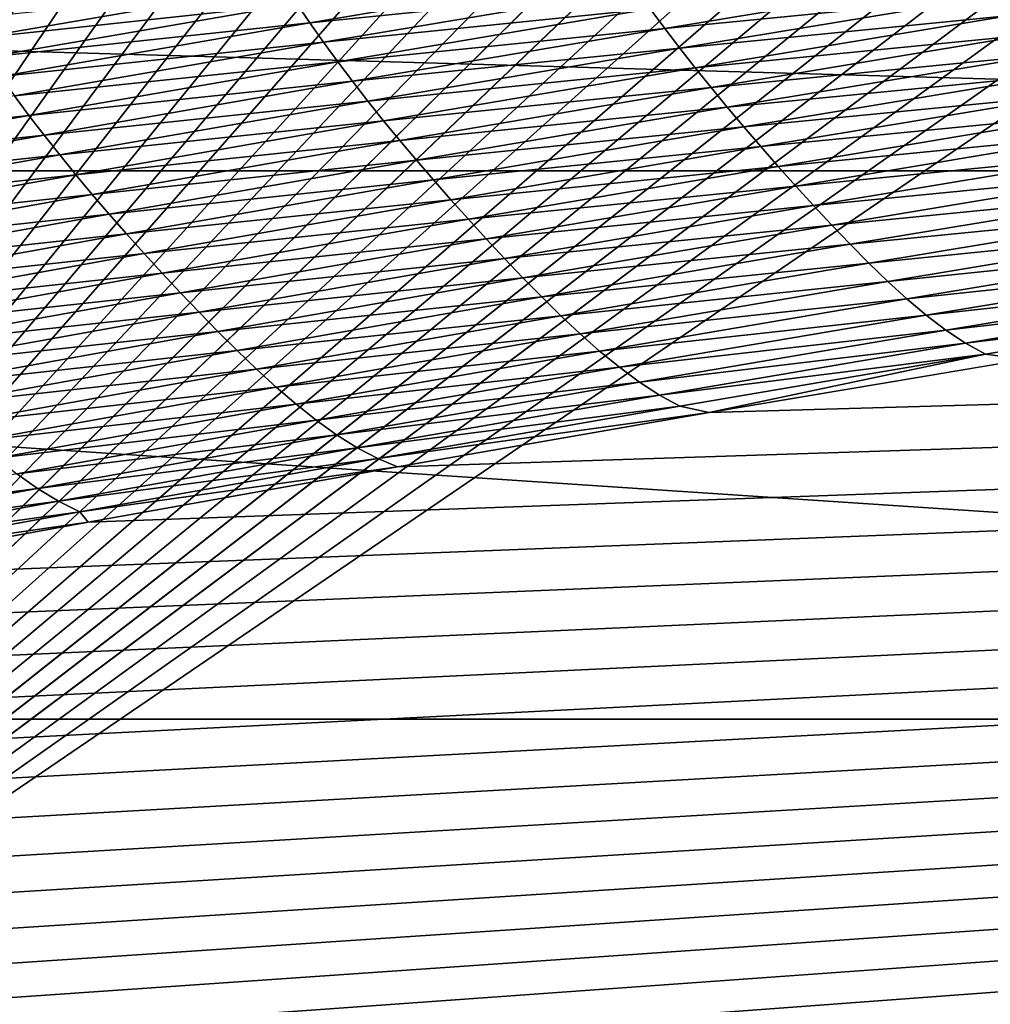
# Model space of a CAD drawing. Extents: x -54 to 446, y -6 to 1624.
# Tile 84 of 225: x -9.345 to -8.719, y 1556.316 to 1556.951. Entities that reach past the tile are written whole.
import ezdxf

# ---------------------------------------------------------------- set-up
doc = ezdxf.new("R2010")
doc.units = 0
doc.header["$LTSCALE"] = 46.933333
for name, color, linetype in [('1000', 7, 'CONTINUOUS'), ('1022', 7, 'CONTINUOUS'), ('1162', 7, 'CONTINUOUS'), ('1370', 7, 'CONTINUOUS'), ('1520', 7, 'CONTINUOUS'), ('1524', 7, 'CONTINUOUS'), ('1585', 7, 'CONTINUOUS'), ('1595', 7, 'CONTINUOUS')]:
    doc.layers.add(name, color=color, linetype=linetype)

msp = doc.modelspace()

# ---------------------------------------------------------------- linework, layer by layer
at = {"layer": '1000', "color": 7, "linetype": 'CONTINUOUS'}
for points in [[(-8.54071, 1554.23446, -13.52983), (-15.995, 1555.13135, -0.4), (-9.64452, 1556.5, -12.76649), (-8.54071, 1554.23446, -13.52983)], [(-6.70888, 1556.5, -14.52553), (-8.54071, 1554.23446, -13.52983), (-9.64452, 1556.5, -12.76649), (-6.70888, 1556.5, -14.52553)]]:
    msp.add_3dface(points, dxfattribs=at)
at = {"layer": '1022', "color": 7, "linetype": 'CONTINUOUS'}
for points in [[(-11.75957, 1557, -10.09765), (-6.64744, 1556.85363, -14.3925), (-12.02786, 1556.85347, -10.32803), (-11.75957, 1557, -10.09765)], [(-11.75957, 1557, -10.09765), (-9.34313, 1557, -12.36754), (-6.64744, 1556.85363, -14.3925), (-11.75957, 1557, -10.09765)], [(-9.34313, 1557, -12.36754), (-6.49923, 1557, -14.0716), (-6.64744, 1556.85363, -14.3925), (-9.34313, 1557, -12.36754)], [(-6.64744, 1556.85363, -14.3925), (-6.70888, 1556.5, -14.52553), (-12.02786, 1556.85347, -10.32803), (-6.64744, 1556.85363, -14.3925)], [(-6.70888, 1556.5, -14.52553), (-9.64452, 1556.5, -12.76649), (-12.02786, 1556.85347, -10.32803), (-6.70888, 1556.5, -14.52553)]]:
    msp.add_3dface(points, dxfattribs=at)
at = {"layer": '1162', "color": 7, "linetype": 'CONTINUOUS'}
for points in [[(-13.9, 1554.9401, 0), (0, 1552.5, 13.9), (-13.9, 1568.5), (-13.9, 1554.9401, 0)], [(-13.9, 1568.5), (0, 1552.5, 13.9), (-9.82849, 1568.32842, 9.82979), (-13.9, 1568.5)], [(0, 1552.5, 13.9), (0, 1568.25737, 13.9), (-9.82849, 1568.32842, 9.82979), (0, 1552.5, 13.9)]]:
    msp.add_3dface(points, dxfattribs=at)
at = {"layer": '1370', "color": 7, "linetype": 'CONTINUOUS'}
for points in [[(-9.9296, 1556.0576, 9.8693), (-0.23849, 1556.9509, 13.99797), (-11.90504, 1556.06089, 9.88576), (-9.9296, 1556.0576, 9.8693)], [(-11.90504, 1556.06089, 9.88576), (-0.23849, 1556.9509, 13.99797), (-11.7561, 1556.09913, 10.07638), (-11.90504, 1556.06089, 9.88576)], [(-11.7561, 1556.09913, 10.07638), (-0.23849, 1556.9509, 13.99797), (-11.60451, 1556.1372, 10.26476), (-11.7561, 1556.09913, 10.07638)], [(-11.60451, 1556.1372, 10.26476), (-0.23849, 1556.9509, 13.99797), (-11.45002, 1556.17515, 10.45113), (-11.60451, 1556.1372, 10.26476)], [(-11.45002, 1556.17515, 10.45113), (-0.23849, 1556.9509, 13.99797), (-11.29243, 1556.213, 10.63567), (-11.45002, 1556.17515, 10.45113)], [(-11.29243, 1556.213, 10.63567), (-0.23849, 1556.9509, 13.99797), (-11.13188, 1556.25074, 10.81835), (-11.29243, 1556.213, 10.63567)], [(-11.13188, 1556.25074, 10.81835), (-0.23849, 1556.9509, 13.99797), (-10.96829, 1556.28834, 10.99908), (-11.13188, 1556.25074, 10.81835)], [(-10.96829, 1556.28834, 10.99908), (-0.23849, 1556.9509, 13.99797), (-10.80153, 1556.32578, 11.17779), (-10.96829, 1556.28834, 10.99908)], [(-10.80153, 1556.32578, 11.17779), (-0.23849, 1556.9509, 13.99797), (-10.62457, 1556.36458, 11.36171), (-10.80153, 1556.32578, 11.17779)], [(-10.62457, 1556.36458, 11.36171), (-0.23849, 1556.9509, 13.99797), (-10.44416, 1556.4032, 11.54353), (-10.62457, 1556.36458, 11.36171)], [(-10.44416, 1556.4032, 11.54353), (-0.23849, 1556.9509, 13.99797), (-10.26067, 1556.44152, 11.72268), (-10.44416, 1556.4032, 11.54353)], [(-10.26067, 1556.44152, 11.72268), (-0.23849, 1556.9509, 13.99797), (-10.07426, 1556.47947, 11.89889), (-10.26067, 1556.44152, 11.72268)], [(-10.07426, 1556.47947, 11.89889), (-0.23849, 1556.9509, 13.99797), (-9.88468, 1556.5171, 12.07248), (-10.07426, 1556.47947, 11.89889)], [(-9.88468, 1556.5171, 12.07248), (-0.23849, 1556.9509, 13.99797), (-9.69238, 1556.55429, 12.243), (-9.88468, 1556.5171, 12.07248)], [(-9.69238, 1556.55429, 12.243), (-0.23849, 1556.9509, 13.99797), (-9.49782, 1556.59095, 12.40997), (-9.69238, 1556.55429, 12.243)], [(-9.49782, 1556.59095, 12.40997), (-0.23849, 1556.9509, 13.99797), (-9.30066, 1556.6271, 12.57367), (-9.49782, 1556.59095, 12.40997)], [(-9.30066, 1556.6271, 12.57367), (-0.23849, 1556.9509, 13.99797), (-9.10119, 1556.66271, 12.73392), (-9.30066, 1556.6271, 12.57367)], [(-9.10119, 1556.66271, 12.73392), (-0.23849, 1556.9509, 13.99797), (-8.90002, 1556.69765, 12.89028), (-9.10119, 1556.66271, 12.73392)], [(-8.90002, 1556.69765, 12.89028), (-0.23849, 1556.9509, 13.99797), (-8.69697, 1556.73193, 13.0428), (-8.90002, 1556.69765, 12.89028)]]:
    msp.add_3dface(points, dxfattribs=at)
at = {"layer": '1520', "color": 7, "linetype": 'CONTINUOUS'}
for points in [[(-9.15768, 1556.94898, 13.40195), (-8.95578, 1556.98295, 13.55434), (-9.16617, 1556.96125, 13.41939), (-9.15768, 1556.94898, 13.40195)], [(-9.15768, 1556.94898, 13.40195), (-8.94714, 1556.97057, 13.53553), (-8.95578, 1556.98295, 13.55434), (-9.15768, 1556.94898, 13.40195)], [(-8.92881, 1556.94543, 13.49455), (-8.72519, 1556.97901, 13.64313), (-8.93815, 1556.95805, 13.51556), (-8.92881, 1556.94543, 13.49455)], [(-8.92881, 1556.94543, 13.49455), (-8.7157, 1556.96636, 13.62103), (-8.72519, 1556.97901, 13.64313), (-8.92881, 1556.94543, 13.49455)], [(-9.37431, 1556.93899, 13.27948), (-9.17435, 1556.97334, 13.43551), (-9.38235, 1556.95117, 13.29398), (-9.37431, 1556.93899, 13.27948)], [(-9.37431, 1556.93899, 13.27948), (-9.16617, 1556.96125, 13.41939), (-9.17435, 1556.97334, 13.43551), (-9.37431, 1556.93899, 13.27948)], [(-9.14886, 1556.93653, 13.38327), (-8.94714, 1556.97057, 13.53553), (-9.15768, 1556.94898, 13.40195), (-9.14886, 1556.93653, 13.38327)], [(-9.14886, 1556.93653, 13.38327), (-8.93815, 1556.95805, 13.51556), (-8.94714, 1556.97057, 13.53553), (-9.14886, 1556.93653, 13.38327)], [(-8.91913, 1556.93275, 13.47258), (-8.7157, 1556.96636, 13.62103), (-8.92881, 1556.94543, 13.49455), (-8.91913, 1556.93275, 13.47258)], [(-8.91913, 1556.93275, 13.47258), (-8.7059, 1556.95367, 13.59809), (-8.7157, 1556.96636, 13.62103), (-8.91913, 1556.93275, 13.47258)], [(-9.36595, 1556.92681, 13.2635), (-9.16617, 1556.96125, 13.41939), (-9.37431, 1556.93899, 13.27948), (-9.36595, 1556.92681, 13.2635)], [(-9.36595, 1556.92681, 13.2635), (-9.15768, 1556.94898, 13.40195), (-9.16617, 1556.96125, 13.41939), (-9.36595, 1556.92681, 13.2635)], [(-9.13969, 1556.92396, 13.36345), (-8.93815, 1556.95805, 13.51556), (-9.14886, 1556.93653, 13.38327), (-9.13969, 1556.92396, 13.36345)], [(-9.13969, 1556.92396, 13.36345), (-8.92881, 1556.94543, 13.49455), (-8.93815, 1556.95805, 13.51556), (-9.13969, 1556.92396, 13.36345)], [(-8.90916, 1556.92004, 13.44978), (-8.7059, 1556.95367, 13.59809), (-8.91913, 1556.93275, 13.47258), (-8.90916, 1556.92004, 13.44978)], [(-8.90916, 1556.92004, 13.44978), (-8.69584, 1556.94096, 13.57441), (-8.7059, 1556.95367, 13.59809), (-8.90916, 1556.92004, 13.44978)], [(-9.35728, 1556.91446, 13.2462), (-9.15768, 1556.94898, 13.40195), (-9.36595, 1556.92681, 13.2635), (-9.35728, 1556.91446, 13.2462)], [(-9.35728, 1556.91446, 13.2462), (-9.14886, 1556.93653, 13.38327), (-9.15768, 1556.94898, 13.40195), (-9.35728, 1556.91446, 13.2462)], [(-9.13016, 1556.91129, 13.34259), (-8.92881, 1556.94543, 13.49455), (-9.13969, 1556.92396, 13.36345), (-9.13016, 1556.91129, 13.34259)], [(-9.13016, 1556.91129, 13.34259), (-8.91913, 1556.93275, 13.47258), (-8.92881, 1556.94543, 13.49455), (-9.13016, 1556.91129, 13.34259)], [(-8.89891, 1556.90732, 13.42625), (-8.69584, 1556.94096, 13.57441), (-8.90916, 1556.92004, 13.44978), (-8.89891, 1556.90732, 13.42625)], [(-8.89891, 1556.90732, 13.42625), (-8.68554, 1556.92825, 13.5501), (-8.69584, 1556.94096, 13.57441), (-8.89891, 1556.90732, 13.42625)], [(-9.34827, 1556.90195, 13.22768), (-9.14886, 1556.93653, 13.38327), (-9.35728, 1556.91446, 13.2462), (-9.34827, 1556.90195, 13.22768)], [(-9.34827, 1556.90195, 13.22768), (-9.13969, 1556.92396, 13.36345), (-9.14886, 1556.93653, 13.38327), (-9.34827, 1556.90195, 13.22768)], [(-9.12029, 1556.89858, 13.32079), (-8.91913, 1556.93275, 13.47258), (-9.13016, 1556.91129, 13.34259), (-9.12029, 1556.89858, 13.32079)], [(-9.12029, 1556.89858, 13.32079), (-8.90916, 1556.92004, 13.44978), (-8.91913, 1556.93275, 13.47258), (-9.12029, 1556.89858, 13.32079)], [(-8.88841, 1556.89459, 13.4021), (-8.68554, 1556.92825, 13.5501), (-8.89891, 1556.90732, 13.42625), (-8.88841, 1556.89459, 13.4021)], [(-8.88841, 1556.89459, 13.4021), (-8.675, 1556.91552, 13.52527), (-8.68554, 1556.92825, 13.5501), (-8.88841, 1556.89459, 13.4021)], [(-9.33891, 1556.88932, 13.20803), (-9.13969, 1556.92396, 13.36345), (-9.34827, 1556.90195, 13.22768), (-9.33891, 1556.88932, 13.20803)], [(-9.33891, 1556.88932, 13.20803), (-9.13016, 1556.91129, 13.34259), (-9.13969, 1556.92396, 13.36345), (-9.33891, 1556.88932, 13.20803)], [(-9.11012, 1556.88584, 13.29815), (-8.90916, 1556.92004, 13.44978), (-9.12029, 1556.89858, 13.32079), (-9.11012, 1556.88584, 13.29815)], [(-9.11012, 1556.88584, 13.29815), (-8.89891, 1556.90732, 13.42625), (-8.90916, 1556.92004, 13.44978), (-9.11012, 1556.88584, 13.29815)], [(-8.87767, 1556.88187, 13.37743), (-8.675, 1556.91552, 13.52527), (-8.88841, 1556.89459, 13.4021), (-8.87767, 1556.88187, 13.37743)], [(-8.87767, 1556.88187, 13.37743), (-8.66425, 1556.9028, 13.50004), (-8.675, 1556.91552, 13.52527), (-8.87767, 1556.88187, 13.37743)], [(-9.32918, 1556.87662, 13.18734), (-9.13016, 1556.91129, 13.34259), (-9.33891, 1556.88932, 13.20803), (-9.32918, 1556.87662, 13.18734)], [(-9.32918, 1556.87662, 13.18734), (-9.12029, 1556.89858, 13.32079), (-9.13016, 1556.91129, 13.34259), (-9.32918, 1556.87662, 13.18734)], [(-9.09968, 1556.8731, 13.27479), (-8.89891, 1556.90732, 13.42625), (-9.11012, 1556.88584, 13.29815), (-9.09968, 1556.8731, 13.27479)], [(-9.09968, 1556.8731, 13.27479), (-8.88841, 1556.89459, 13.4021), (-8.89891, 1556.90732, 13.42625), (-9.09968, 1556.8731, 13.27479)], [(-9.54532, 1556.86687, 13.06883), (-9.33891, 1556.88932, 13.20803), (-9.34827, 1556.90195, 13.22768), (-9.54532, 1556.86687, 13.06883)], [(-8.86672, 1556.86916, 13.35236), (-8.66425, 1556.9028, 13.50004), (-8.87767, 1556.88187, 13.37743), (-8.86672, 1556.86916, 13.35236)], [(-8.86672, 1556.86916, 13.35236), (-8.6533, 1556.89007, 13.4745), (-8.66425, 1556.9028, 13.50004), (-8.86672, 1556.86916, 13.35236)], [(-9.31912, 1556.86387, 13.16571), (-9.12029, 1556.89858, 13.32079), (-9.32918, 1556.87662, 13.18734), (-9.31912, 1556.86387, 13.16571)], [(-9.31912, 1556.86387, 13.16571), (-9.11012, 1556.88584, 13.29815), (-9.12029, 1556.89858, 13.32079), (-9.31912, 1556.86387, 13.16571)], [(-9.08897, 1556.86038, 13.25081), (-8.88841, 1556.89459, 13.4021), (-9.09968, 1556.8731, 13.27479), (-9.08897, 1556.86038, 13.25081)], [(-9.08897, 1556.86038, 13.25081), (-8.87767, 1556.88187, 13.37743), (-8.88841, 1556.89459, 13.4021), (-9.08897, 1556.86038, 13.25081)], [(-9.53575, 1556.85418, 13.04936), (-9.33891, 1556.88932, 13.20803), (-9.54532, 1556.86687, 13.06883), (-9.53575, 1556.85418, 13.04936)], [(-9.53575, 1556.85418, 13.04936), (-9.32918, 1556.87662, 13.18734), (-9.33891, 1556.88932, 13.20803), (-9.53575, 1556.85418, 13.04936)], [(-8.85556, 1556.85646, 13.32698), (-8.6533, 1556.89007, 13.4745), (-8.86672, 1556.86916, 13.35236), (-8.85556, 1556.85646, 13.32698)], [(-8.85556, 1556.85646, 13.32698), (-8.64217, 1556.87736, 13.44876), (-8.6533, 1556.89007, 13.4745), (-8.85556, 1556.85646, 13.32698)], [(-9.30874, 1556.8511, 13.14326), (-9.11012, 1556.88584, 13.29815), (-9.31912, 1556.86387, 13.16571), (-9.30874, 1556.8511, 13.14326)], [(-9.30874, 1556.8511, 13.14326), (-9.09968, 1556.8731, 13.27479), (-9.11012, 1556.88584, 13.29815), (-9.30874, 1556.8511, 13.14326)], [(-9.07802, 1556.84767, 13.22632), (-8.87767, 1556.88187, 13.37743), (-9.08897, 1556.86038, 13.25081), (-9.07802, 1556.84767, 13.22632)], [(-9.07802, 1556.84767, 13.22632), (-8.86672, 1556.86916, 13.35236), (-8.87767, 1556.88187, 13.37743), (-9.07802, 1556.84767, 13.22632)], [(-9.52582, 1556.84143, 13.02886), (-9.32918, 1556.87662, 13.18734), (-9.53575, 1556.85418, 13.04936), (-9.52582, 1556.84143, 13.02886)], [(-9.52582, 1556.84143, 13.02886), (-9.31912, 1556.86387, 13.16571), (-9.32918, 1556.87662, 13.18734), (-9.52582, 1556.84143, 13.02886)], [(-8.84421, 1556.84378, 13.30142), (-8.64217, 1556.87736, 13.44876), (-8.85556, 1556.85646, 13.32698), (-8.84421, 1556.84378, 13.30142)], [(-8.84421, 1556.84378, 13.30142), (-8.63087, 1556.86468, 13.42295), (-8.64217, 1556.87736, 13.44876), (-8.84421, 1556.84378, 13.30142)], [(-9.29809, 1556.83836, 13.12009), (-9.09968, 1556.8731, 13.27479), (-9.30874, 1556.8511, 13.14326), (-9.29809, 1556.83836, 13.12009)], [(-9.29809, 1556.83836, 13.12009), (-9.08897, 1556.86038, 13.25081), (-9.09968, 1556.8731, 13.27479), (-9.29809, 1556.83836, 13.12009)], [(-9.06685, 1556.83497, 13.20143), (-8.86672, 1556.86916, 13.35236), (-9.07802, 1556.84767, 13.22632), (-9.06685, 1556.83497, 13.20143)], [(-9.06685, 1556.83497, 13.20143), (-8.85556, 1556.85646, 13.32698), (-8.86672, 1556.86916, 13.35236), (-9.06685, 1556.83497, 13.20143)], [(-9.51555, 1556.82865, 13.00743), (-9.31912, 1556.86387, 13.16571), (-9.52582, 1556.84143, 13.02886), (-9.51555, 1556.82865, 13.00743)], [(-9.51555, 1556.82865, 13.00743), (-9.30874, 1556.8511, 13.14326), (-9.31912, 1556.86387, 13.16571), (-9.51555, 1556.82865, 13.00743)], [(-8.83269, 1556.83114, 13.27578), (-8.63087, 1556.86468, 13.42295), (-8.84421, 1556.84378, 13.30142), (-8.83269, 1556.83114, 13.27578)], [(-8.83269, 1556.83114, 13.27578), (-8.61939, 1556.85208, 13.39717), (-8.63087, 1556.86468, 13.42295), (-8.83269, 1556.83114, 13.27578)], [(-9.28717, 1556.82563, 13.09631), (-9.08897, 1556.86038, 13.25081), (-9.29809, 1556.83836, 13.12009), (-9.28717, 1556.82563, 13.09631)], [(-9.28717, 1556.82563, 13.09631), (-9.07802, 1556.84767, 13.22632), (-9.08897, 1556.86038, 13.25081), (-9.28717, 1556.82563, 13.09631)], [(-9.05547, 1556.8223, 13.17625), (-8.85556, 1556.85646, 13.32698), (-9.06685, 1556.83497, 13.20143), (-9.05547, 1556.8223, 13.17625)], [(-9.05547, 1556.8223, 13.17625), (-8.84421, 1556.84378, 13.30142), (-8.85556, 1556.85646, 13.32698), (-9.05547, 1556.8223, 13.17625)], [(-9.50496, 1556.81586, 12.98518), (-9.30874, 1556.8511, 13.14326), (-9.51555, 1556.82865, 13.00743), (-9.50496, 1556.81586, 12.98518)], [(-9.50496, 1556.81586, 12.98518), (-9.29809, 1556.83836, 13.12009), (-9.30874, 1556.8511, 13.14326), (-9.50496, 1556.81586, 12.98518)], [(-8.82099, 1556.81859, 13.25018), (-8.61939, 1556.85208, 13.39717), (-8.83269, 1556.83114, 13.27578), (-8.82099, 1556.81859, 13.25018)], [(-8.82099, 1556.81859, 13.25018), (-8.60775, 1556.83963, 13.37154), (-8.61939, 1556.85208, 13.39717), (-8.82099, 1556.81859, 13.25018)], [(-9.276, 1556.81293, 13.07202), (-9.07802, 1556.84767, 13.22632), (-9.28717, 1556.82563, 13.09631), (-9.276, 1556.81293, 13.07202)], [(-9.276, 1556.81293, 13.07202), (-9.06685, 1556.83497, 13.20143), (-9.07802, 1556.84767, 13.22632), (-9.276, 1556.81293, 13.07202)], [(-9.0439, 1556.80965, 13.15088), (-8.84421, 1556.84378, 13.30142), (-9.05547, 1556.8223, 13.17625), (-9.0439, 1556.80965, 13.15088)], [(-9.0439, 1556.80965, 13.15088), (-8.83269, 1556.83114, 13.27578), (-8.84421, 1556.84378, 13.30142), (-9.0439, 1556.80965, 13.15088)], [(-9.49409, 1556.8031, 12.96222), (-9.29809, 1556.83836, 13.12009), (-9.50496, 1556.81586, 12.98518), (-9.49409, 1556.8031, 12.96222)], [(-9.49409, 1556.8031, 12.96222), (-9.28717, 1556.82563, 13.09631), (-9.29809, 1556.83836, 13.12009), (-9.49409, 1556.8031, 12.96222)], [(-8.80911, 1556.8062, 13.22473), (-8.60775, 1556.83963, 13.37154), (-8.82099, 1556.81859, 13.25018), (-8.80911, 1556.8062, 13.22473)], [(-8.80911, 1556.8062, 13.22473), (-8.59593, 1556.82741, 13.34611), (-8.60775, 1556.83963, 13.37154), (-8.80911, 1556.8062, 13.22473)], [(-9.2646, 1556.80025, 13.04733), (-9.06685, 1556.83497, 13.20143), (-9.276, 1556.81293, 13.07202), (-9.2646, 1556.80025, 13.04733)], [(-9.2646, 1556.80025, 13.04733), (-9.05547, 1556.8223, 13.17625), (-9.06685, 1556.83497, 13.20143), (-9.2646, 1556.80025, 13.04733)], [(-9.03214, 1556.79706, 13.12543), (-8.83269, 1556.83114, 13.27578), (-9.0439, 1556.80965, 13.15088), (-9.03214, 1556.79706, 13.12543)], [(-9.03214, 1556.79706, 13.12543), (-8.82099, 1556.81859, 13.25018), (-8.83269, 1556.83114, 13.27578), (-9.03214, 1556.79706, 13.12543)], [(-9.48295, 1556.79037, 12.93864), (-9.28717, 1556.82563, 13.09631), (-9.49409, 1556.8031, 12.96222), (-9.48295, 1556.79037, 12.93864)], [(-9.48295, 1556.79037, 12.93864), (-9.276, 1556.81293, 13.07202), (-9.28717, 1556.82563, 13.09631), (-9.48295, 1556.79037, 12.93864)], [(-8.79706, 1556.79405, 13.19949), (-8.59593, 1556.82741, 13.34611), (-8.80911, 1556.8062, 13.22473), (-8.79706, 1556.79405, 13.19949)], [(-8.79706, 1556.79405, 13.19949), (-8.58397, 1556.81558, 13.32089), (-8.59593, 1556.82741, 13.34611), (-8.79706, 1556.79405, 13.19949)], [(-9.253, 1556.7876, 13.02235), (-9.05547, 1556.8223, 13.17625), (-9.2646, 1556.80025, 13.04733), (-9.253, 1556.7876, 13.02235)], [(-9.253, 1556.7876, 13.02235), (-9.0439, 1556.80965, 13.15088), (-9.05547, 1556.8223, 13.17625), (-9.253, 1556.7876, 13.02235)], [(-9.02021, 1556.78456, 13.10003), (-8.82099, 1556.81859, 13.25018), (-9.03214, 1556.79706, 13.12543), (-9.02021, 1556.78456, 13.10003)], [(-9.02021, 1556.78456, 13.10003), (-8.80911, 1556.8062, 13.22473), (-8.82099, 1556.81859, 13.25018), (-9.02021, 1556.78456, 13.10003)], [(-9.47156, 1556.77768, 12.91457), (-9.276, 1556.81293, 13.07202), (-9.48295, 1556.79037, 12.93864), (-9.47156, 1556.77768, 12.91457)], [(-9.47156, 1556.77768, 12.91457), (-9.2646, 1556.80025, 13.04733), (-9.276, 1556.81293, 13.07202), (-9.47156, 1556.77768, 12.91457)], [(-8.78486, 1556.78229, 13.17446), (-8.58397, 1556.81558, 13.32089), (-8.79706, 1556.79405, 13.19949), (-8.78486, 1556.78229, 13.17446)], [(-8.78486, 1556.78229, 13.17446), (-8.57186, 1556.80427, 13.2959), (-8.58397, 1556.81558, 13.32089), (-8.78486, 1556.78229, 13.17446)], [(-9.24119, 1556.77499, 12.99719), (-9.0439, 1556.80965, 13.15088), (-9.253, 1556.7876, 13.02235), (-9.24119, 1556.77499, 12.99719)], [(-9.24119, 1556.77499, 12.99719), (-9.03214, 1556.79706, 13.12543), (-9.0439, 1556.80965, 13.15088), (-9.24119, 1556.77499, 12.99719)], [(-9.00809, 1556.77223, 13.07478), (-8.80911, 1556.8062, 13.22473), (-9.02021, 1556.78456, 13.10003), (-9.00809, 1556.77223, 13.07478)], [(-9.00809, 1556.77223, 13.07478), (-8.79706, 1556.79405, 13.19949), (-8.80911, 1556.8062, 13.22473), (-9.00809, 1556.77223, 13.07478)], [(-9.45993, 1556.76502, 12.89011), (-9.2646, 1556.80025, 13.04733), (-9.47156, 1556.77768, 12.91457), (-9.45993, 1556.76502, 12.89011)], [(-9.45993, 1556.76502, 12.89011), (-9.253, 1556.7876, 13.02235), (-9.2646, 1556.80025, 13.04733), (-9.45993, 1556.76502, 12.89011)], [(-8.77251, 1556.77106, 13.14966), (-8.57186, 1556.80427, 13.2959), (-8.78486, 1556.78229, 13.17446), (-8.77251, 1556.77106, 13.14966)], [(-8.77251, 1556.77106, 13.14966), (-8.55962, 1556.79366, 13.27122), (-8.57186, 1556.80427, 13.2959), (-8.77251, 1556.77106, 13.14966)], [(-9.2292, 1556.76245, 12.97196), (-9.03214, 1556.79706, 13.12543), (-9.24119, 1556.77499, 12.99719), (-9.2292, 1556.76245, 12.97196)], [(-9.2292, 1556.76245, 12.97196), (-9.02021, 1556.78456, 13.10003), (-9.03214, 1556.79706, 13.12543), (-9.2292, 1556.76245, 12.97196)], [(-8.9958, 1556.76015, 13.04974), (-8.79706, 1556.79405, 13.19949), (-9.00809, 1556.77223, 13.07478), (-8.9958, 1556.76015, 13.04974)], [(-8.9958, 1556.76015, 13.04974), (-8.78486, 1556.78229, 13.17446), (-8.79706, 1556.79405, 13.19949), (-8.9958, 1556.76015, 13.04974)], [(-8.76002, 1556.76053, 13.12519), (-8.55962, 1556.79366, 13.27122), (-8.77251, 1556.77106, 13.14966), (-8.76002, 1556.76053, 13.12519)], [(-8.76002, 1556.76053, 13.12519), (-8.54725, 1556.78397, 13.24696), (-8.55962, 1556.79366, 13.27122), (-8.76002, 1556.76053, 13.12519)], [(-9.44809, 1556.7524, 12.86535), (-9.253, 1556.7876, 13.02235), (-9.45993, 1556.76502, 12.89011), (-9.44809, 1556.7524, 12.86535)], [(-9.44809, 1556.7524, 12.86535), (-9.24119, 1556.77499, 12.99719), (-9.253, 1556.7876, 13.02235), (-9.44809, 1556.7524, 12.86535)], [(-9.21702, 1556.75001, 12.94677), (-9.02021, 1556.78456, 13.10003), (-9.2292, 1556.76245, 12.97196), (-9.21702, 1556.75001, 12.94677)], [(-9.21702, 1556.75001, 12.94677), (-9.00809, 1556.77223, 13.07478), (-9.02021, 1556.78456, 13.10003), (-9.21702, 1556.75001, 12.94677)], [(-8.98335, 1556.74847, 13.02492), (-8.78486, 1556.78229, 13.17446), (-8.9958, 1556.76015, 13.04974), (-8.98335, 1556.74847, 13.02492)], [(-8.98335, 1556.74847, 13.02492), (-8.77251, 1556.77106, 13.14966), (-8.78486, 1556.78229, 13.17446), (-8.98335, 1556.74847, 13.02492)], [(-8.7474, 1556.75093, 13.10114), (-8.54725, 1556.78397, 13.24696), (-8.76002, 1556.76053, 13.12519), (-8.7474, 1556.75093, 13.10114)], [(-8.7474, 1556.75093, 13.10114), (-8.53475, 1556.7754, 13.22324), (-8.54725, 1556.78397, 13.24696), (-8.7474, 1556.75093, 13.10114)], [(-9.43605, 1556.73984, 12.84041), (-9.24119, 1556.77499, 12.99719), (-9.44809, 1556.7524, 12.86535), (-9.43605, 1556.73984, 12.84041)], [(-9.43605, 1556.73984, 12.84041), (-9.2292, 1556.76245, 12.97196), (-9.24119, 1556.77499, 12.99719), (-9.43605, 1556.73984, 12.84041)], [(-8.73465, 1556.74244, 13.07764), (-8.53475, 1556.7754, 13.22324), (-8.7474, 1556.75093, 13.10114), (-8.73465, 1556.74244, 13.07764)], [(-8.73465, 1556.74244, 13.07764), (-8.52212, 1556.76816, 13.20017), (-8.53475, 1556.7754, 13.22324), (-8.73465, 1556.74244, 13.07764)], [(-9.20466, 1556.73774, 12.92173), (-9.00809, 1556.77223, 13.07478), (-9.21702, 1556.75001, 12.94677), (-9.20466, 1556.73774, 12.92173)], [(-9.20466, 1556.73774, 12.92173), (-8.9958, 1556.76015, 13.04974), (-9.00809, 1556.77223, 13.07478), (-9.20466, 1556.73774, 12.92173)], [(-8.97076, 1556.73732, 13.00033), (-8.77251, 1556.77106, 13.14966), (-8.98335, 1556.74847, 13.02492), (-8.97076, 1556.73732, 13.00033)], [(-8.97076, 1556.73732, 13.00033), (-8.76002, 1556.76053, 13.12519), (-8.77251, 1556.77106, 13.14966), (-8.97076, 1556.73732, 13.00033)], [(-8.72176, 1556.73528, 13.0548), (-8.52212, 1556.76816, 13.20017), (-8.73465, 1556.74244, 13.07764), (-8.72176, 1556.73528, 13.0548)], [(-8.72176, 1556.73528, 13.0548), (-8.69697, 1556.73193, 13.0428), (-8.52212, 1556.76816, 13.20017), (-8.72176, 1556.73528, 13.0548)], [(-9.42381, 1556.72734, 12.81541), (-9.2292, 1556.76245, 12.97196), (-9.43605, 1556.73984, 12.84041), (-9.42381, 1556.72734, 12.81541)], [(-9.42381, 1556.72734, 12.81541), (-9.21702, 1556.75001, 12.94677), (-9.2292, 1556.76245, 12.97196), (-9.42381, 1556.72734, 12.81541)], [(-9.19212, 1556.72574, 12.89691), (-8.9958, 1556.76015, 13.04974), (-9.20466, 1556.73774, 12.92173), (-9.19212, 1556.72574, 12.89691)], [(-9.19212, 1556.72574, 12.89691), (-8.98335, 1556.74847, 13.02492), (-8.9958, 1556.76015, 13.04974), (-9.19212, 1556.72574, 12.89691)], [(-8.95802, 1556.72688, 12.97607), (-8.76002, 1556.76053, 13.12519), (-8.97076, 1556.73732, 13.00033), (-8.95802, 1556.72688, 12.97607)], [(-8.95802, 1556.72688, 12.97607), (-8.7474, 1556.75093, 13.10114), (-8.76002, 1556.76053, 13.12519), (-8.95802, 1556.72688, 12.97607)], [(-9.41139, 1556.71497, 12.79044), (-9.21702, 1556.75001, 12.94677), (-9.42381, 1556.72734, 12.81541), (-9.41139, 1556.71497, 12.79044)], [(-9.41139, 1556.71497, 12.79044), (-9.20466, 1556.73774, 12.92173), (-9.21702, 1556.75001, 12.94677), (-9.41139, 1556.71497, 12.79044)], [(-9.17942, 1556.71414, 12.8723), (-8.98335, 1556.74847, 13.02492), (-9.19212, 1556.72574, 12.89691), (-9.17942, 1556.71414, 12.8723)], [(-9.17942, 1556.71414, 12.8723), (-8.97076, 1556.73732, 13.00033), (-8.98335, 1556.74847, 13.02492), (-9.17942, 1556.71414, 12.8723)], [(-8.94514, 1556.71736, 12.95224), (-8.7474, 1556.75093, 13.10114), (-8.95802, 1556.72688, 12.97607), (-8.94514, 1556.71736, 12.95224)], [(-8.94514, 1556.71736, 12.95224), (-8.73465, 1556.74244, 13.07764), (-8.7474, 1556.75093, 13.10114), (-8.94514, 1556.71736, 12.95224)], [(-8.93213, 1556.70897, 12.92896), (-8.73465, 1556.74244, 13.07764), (-8.94514, 1556.71736, 12.95224), (-8.93213, 1556.70897, 12.92896)], [(-8.93213, 1556.70897, 12.92896), (-8.72176, 1556.73528, 13.0548), (-8.73465, 1556.74244, 13.07764), (-8.93213, 1556.70897, 12.92896)], [(-9.39878, 1556.70276, 12.76564), (-9.20466, 1556.73774, 12.92173), (-9.41139, 1556.71497, 12.79044), (-9.39878, 1556.70276, 12.76564)], [(-9.39878, 1556.70276, 12.76564), (-9.19212, 1556.72574, 12.89691), (-9.20466, 1556.73774, 12.92173), (-9.39878, 1556.70276, 12.76564)], [(-9.16658, 1556.70307, 12.84794), (-8.97076, 1556.73732, 13.00033), (-9.17942, 1556.71414, 12.8723), (-9.16658, 1556.70307, 12.84794)], [(-9.16658, 1556.70307, 12.84794), (-8.95802, 1556.72688, 12.97607), (-8.97076, 1556.73732, 13.00033), (-9.16658, 1556.70307, 12.84794)], [(-8.91899, 1556.70189, 12.90635), (-8.72176, 1556.73528, 13.0548), (-8.93213, 1556.70897, 12.92896), (-8.91899, 1556.70189, 12.90635)], [(-8.91899, 1556.70189, 12.90635), (-8.90002, 1556.69765, 12.89028), (-8.72176, 1556.73528, 13.0548), (-8.91899, 1556.70189, 12.90635)], [(-8.90002, 1556.69765, 12.89028), (-8.69697, 1556.73193, 13.0428), (-8.72176, 1556.73528, 13.0548), (-8.90002, 1556.69765, 12.89028)], [(-9.386, 1556.69084, 12.74104), (-9.19212, 1556.72574, 12.89691), (-9.39878, 1556.70276, 12.76564), (-9.386, 1556.69084, 12.74104)], [(-9.386, 1556.69084, 12.74104), (-9.17942, 1556.71414, 12.8723), (-9.19212, 1556.72574, 12.89691), (-9.386, 1556.69084, 12.74104)], [(-9.15359, 1556.69272, 12.8239), (-8.95802, 1556.72688, 12.97607), (-9.16658, 1556.70307, 12.84794), (-9.15359, 1556.69272, 12.8239)], [(-9.15359, 1556.69272, 12.8239), (-8.94514, 1556.71736, 12.95224), (-8.95802, 1556.72688, 12.97607), (-9.15359, 1556.69272, 12.8239)], [(-9.14046, 1556.6833, 12.8003), (-8.94514, 1556.71736, 12.95224), (-9.15359, 1556.69272, 12.8239), (-9.14046, 1556.6833, 12.8003)], [(-9.14046, 1556.6833, 12.8003), (-8.93213, 1556.70897, 12.92896), (-8.94514, 1556.71736, 12.95224), (-9.14046, 1556.6833, 12.8003)], [(-9.37305, 1556.67932, 12.71666), (-9.17942, 1556.71414, 12.8723), (-9.386, 1556.69084, 12.74104), (-9.37305, 1556.67932, 12.71666)], [(-9.37305, 1556.67932, 12.71666), (-9.16658, 1556.70307, 12.84794), (-9.17942, 1556.71414, 12.8723), (-9.37305, 1556.67932, 12.71666)], [(-9.35995, 1556.66834, 12.69253), (-9.16658, 1556.70307, 12.84794), (-9.37305, 1556.67932, 12.71666), (-9.35995, 1556.66834, 12.69253)], [(-9.35995, 1556.66834, 12.69253), (-9.15359, 1556.69272, 12.8239), (-9.16658, 1556.70307, 12.84794), (-9.35995, 1556.66834, 12.69253)], [(-9.12719, 1556.67499, 12.77725), (-8.93213, 1556.70897, 12.92896), (-9.14046, 1556.6833, 12.8003), (-9.12719, 1556.67499, 12.77725)], [(-9.12719, 1556.67499, 12.77725), (-8.91899, 1556.70189, 12.90635), (-8.93213, 1556.70897, 12.92896), (-9.12719, 1556.67499, 12.77725)], [(-9.11379, 1556.66801, 12.75487), (-8.91899, 1556.70189, 12.90635), (-9.12719, 1556.67499, 12.77725), (-9.11379, 1556.66801, 12.75487)], [(-9.11379, 1556.66801, 12.75487), (-8.90002, 1556.69765, 12.89028), (-8.91899, 1556.70189, 12.90635), (-9.11379, 1556.66801, 12.75487)], [(-9.10119, 1556.66271, 12.73392), (-8.90002, 1556.69765, 12.89028), (-9.11379, 1556.66801, 12.75487), (-9.10119, 1556.66271, 12.73392)], [(-9.34671, 1556.65809, 12.66872), (-9.15359, 1556.69272, 12.8239), (-9.35995, 1556.66834, 12.69253), (-9.34671, 1556.65809, 12.66872)], [(-9.34671, 1556.65809, 12.66872), (-9.14046, 1556.6833, 12.8003), (-9.15359, 1556.69272, 12.8239), (-9.34671, 1556.65809, 12.66872)], [(-9.33333, 1556.64876, 12.64536), (-9.14046, 1556.6833, 12.8003), (-9.34671, 1556.65809, 12.66872), (-9.33333, 1556.64876, 12.64536)], [(-9.33333, 1556.64876, 12.64536), (-9.12719, 1556.67499, 12.77725), (-9.14046, 1556.6833, 12.8003), (-9.33333, 1556.64876, 12.64536)], [(-9.31981, 1556.64054, 12.62255), (-9.12719, 1556.67499, 12.77725), (-9.33333, 1556.64876, 12.64536), (-9.31981, 1556.64054, 12.62255)], [(-9.31981, 1556.64054, 12.62255), (-9.11379, 1556.66801, 12.75487), (-9.12719, 1556.67499, 12.77725), (-9.31981, 1556.64054, 12.62255)], [(-9.30615, 1556.63365, 12.6004), (-9.11379, 1556.66801, 12.75487), (-9.31981, 1556.64054, 12.62255), (-9.30615, 1556.63365, 12.6004)], [(-9.30615, 1556.63365, 12.6004), (-9.10119, 1556.66271, 12.73392), (-9.11379, 1556.66801, 12.75487), (-9.30615, 1556.63365, 12.6004)], [(-9.30066, 1556.6271, 12.57367), (-9.10119, 1556.66271, 12.73392), (-9.30615, 1556.63365, 12.6004), (-9.30066, 1556.6271, 12.57367)], [(-9.53736, 1556.62299, 12.51058), (-9.33333, 1556.64876, 12.64536), (-9.34671, 1556.65809, 12.66872), (-9.53736, 1556.62299, 12.51058)], [(-9.52373, 1556.61375, 12.48745), (-9.33333, 1556.64876, 12.64536), (-9.53736, 1556.62299, 12.51058), (-9.52373, 1556.61375, 12.48745)], [(-9.52373, 1556.61375, 12.48745), (-9.31981, 1556.64054, 12.62255), (-9.33333, 1556.64876, 12.64536), (-9.52373, 1556.61375, 12.48745)], [(-9.50996, 1556.60563, 12.46488), (-9.31981, 1556.64054, 12.62255), (-9.52373, 1556.61375, 12.48745), (-9.50996, 1556.60563, 12.46488)], [(-9.50996, 1556.60563, 12.46488), (-9.30615, 1556.63365, 12.6004), (-9.31981, 1556.64054, 12.62255), (-9.50996, 1556.60563, 12.46488)], [(-9.49605, 1556.59883, 12.44297), (-9.30615, 1556.63365, 12.6004), (-9.50996, 1556.60563, 12.46488), (-9.49605, 1556.59883, 12.44297)], [(-9.49605, 1556.59883, 12.44297), (-9.30066, 1556.6271, 12.57367), (-9.30615, 1556.63365, 12.6004), (-9.49605, 1556.59883, 12.44297)], [(-9.49782, 1556.59095, 12.40997), (-9.30066, 1556.6271, 12.57367), (-9.49605, 1556.59883, 12.44297), (-9.49782, 1556.59095, 12.40997)]]:
    msp.add_3dface(points, dxfattribs=at)
at = {"layer": '1524', "color": 7, "linetype": 'CONTINUOUS'}
for points in [[(-12.12026, 1568.47771, 7.00709), (-6.98655, 1568.38825, 12.13211), (-9.9296, 1556.0576, 9.8693), (-12.12026, 1568.47771, 7.00709)], [(-6.98655, 1568.38825, 12.13211), (-6.90392, 1568.20708, 12.17932), (-9.9296, 1556.0576, 9.8693), (-6.98655, 1568.38825, 12.13211)], [(-6.90392, 1568.20708, 12.17932), (-6.81876, 1568.02591, 12.2272), (-9.9296, 1556.0576, 9.8693), (-6.90392, 1568.20708, 12.17932)], [(-6.81876, 1568.02591, 12.2272), (-6.73125, 1567.84528, 12.2756), (-9.9296, 1556.0576, 9.8693), (-6.81876, 1568.02591, 12.2272)], [(-6.73125, 1567.84528, 12.2756), (-6.64169, 1567.66603, 12.32428), (-9.9296, 1556.0576, 9.8693), (-6.73125, 1567.84528, 12.2756)], [(-6.64169, 1567.66603, 12.32428), (-6.55071, 1567.48956, 12.37288), (-9.9296, 1556.0576, 9.8693), (-6.64169, 1567.66603, 12.32428)], [(-6.55071, 1567.48956, 12.37288), (-6.45766, 1567.3148, 12.4217), (-9.9296, 1556.0576, 9.8693), (-6.55071, 1567.48956, 12.37288)], [(-6.45766, 1567.3148, 12.4217), (-6.36111, 1567.1395, 12.47142), (-9.9296, 1556.0576, 9.8693), (-6.45766, 1567.3148, 12.4217)], [(-6.36111, 1567.1395, 12.47142), (-6.25761, 1566.95812, 12.52367), (-9.9296, 1556.0576, 9.8693), (-6.36111, 1567.1395, 12.47142)], [(-6.25761, 1566.95812, 12.52367), (-6.14297, 1566.76528, 12.5803), (-9.9296, 1556.0576, 9.8693), (-6.25761, 1566.95812, 12.52367)], [(-6.14297, 1566.76528, 12.5803), (-6.01456, 1566.55854, 12.64219), (-9.9296, 1556.0576, 9.8693), (-6.14297, 1566.76528, 12.5803)], [(-6.01456, 1566.55854, 12.64219), (-5.86986, 1566.33595, 12.71002), (-9.9296, 1556.0576, 9.8693), (-6.01456, 1566.55854, 12.64219)], [(-5.86986, 1566.33595, 12.71002), (-5.70552, 1566.0961, 12.78464), (-9.9296, 1556.0576, 9.8693), (-5.86986, 1566.33595, 12.71002)], [(-5.70552, 1566.0961, 12.78464), (-5.5213, 1565.84286, 12.86527), (-9.9296, 1556.0576, 9.8693), (-5.70552, 1566.0961, 12.78464)], [(-5.5213, 1565.84286, 12.86527), (-5.31822, 1565.58112, 12.95054), (-9.9296, 1556.0576, 9.8693), (-5.5213, 1565.84286, 12.86527)], [(-5.31822, 1565.58112, 12.95054), (-5.09963, 1565.31957, 13.03817), (-9.9296, 1556.0576, 9.8693), (-5.31822, 1565.58112, 12.95054)], [(-5.09963, 1565.31957, 13.03817), (-4.86938, 1565.06372, 13.12589), (-9.9296, 1556.0576, 9.8693), (-5.09963, 1565.31957, 13.03817)], [(-4.86938, 1565.06372, 13.12589), (-4.72133, 1564.90928, 13.17987), (-9.9296, 1556.0576, 9.8693), (-4.86938, 1565.06372, 13.12589)], [(-4.72133, 1564.90928, 13.17987), (-4.56787, 1564.75724, 13.23384), (-9.9296, 1556.0576, 9.8693), (-4.72133, 1564.90928, 13.17987)], [(-4.56787, 1564.75724, 13.23384), (-4.40805, 1564.60715, 13.28793), (-9.9296, 1556.0576, 9.8693), (-4.56787, 1564.75724, 13.23384)], [(-4.40805, 1564.60715, 13.28793), (-4.23702, 1564.45678, 13.34345), (-9.9296, 1556.0576, 9.8693), (-4.40805, 1564.60715, 13.28793)], [(-4.23702, 1564.45678, 13.34345), (-4.05557, 1564.30658, 13.39971), (-9.9296, 1556.0576, 9.8693), (-4.23702, 1564.45678, 13.34345)], [(-4.05557, 1564.30658, 13.39971), (-3.8747, 1564.16428, 13.45313), (-9.9296, 1556.0576, 9.8693), (-4.05557, 1564.30658, 13.39971)], [(-3.8747, 1564.16428, 13.45313), (-3.69355, 1564.02944, 13.50399), (-9.9296, 1556.0576, 9.8693), (-3.8747, 1564.16428, 13.45313)], [(-3.69355, 1564.02944, 13.50399), (-3.51924, 1563.9061, 13.55046), (-9.9296, 1556.0576, 9.8693), (-3.69355, 1564.02944, 13.50399)], [(-3.51924, 1563.9061, 13.55046), (-3.3583, 1563.79833, 13.59124), (-9.9296, 1556.0576, 9.8693), (-3.51924, 1563.9061, 13.55046)], [(-3.3583, 1563.79833, 13.59124), (-3.20221, 1563.70037, 13.62886), (-9.9296, 1556.0576, 9.8693), (-3.3583, 1563.79833, 13.59124)], [(-3.20221, 1563.70037, 13.62886), (-3.04438, 1563.60772, 13.66498), (-9.9296, 1556.0576, 9.8693), (-3.20221, 1563.70037, 13.62886)], [(-3.04438, 1563.60772, 13.66498), (-2.88584, 1563.52094, 13.69934), (-9.9296, 1556.0576, 9.8693), (-3.04438, 1563.60772, 13.66498)], [(-2.88584, 1563.52094, 13.69934), (-2.72107, 1563.43579, 13.73302), (-9.9296, 1556.0576, 9.8693), (-2.88584, 1563.52094, 13.69934)], [(-2.72107, 1563.43579, 13.73302), (-2.55071, 1563.35282, 13.76568), (-9.9296, 1556.0576, 9.8693), (-2.72107, 1563.43579, 13.73302)], [(-2.55071, 1563.35282, 13.76568), (-2.37834, 1563.27367, 13.7965), (-9.9296, 1556.0576, 9.8693), (-2.55071, 1563.35282, 13.76568)], [(-2.37834, 1563.27367, 13.7965), (-2.20413, 1563.19839, 13.8254), (-9.9296, 1556.0576, 9.8693), (-2.37834, 1563.27367, 13.7965)], [(-2.20413, 1563.19839, 13.8254), (-2.02871, 1563.1273, 13.85223), (-9.9296, 1556.0576, 9.8693), (-2.20413, 1563.19839, 13.8254)], [(-2.02871, 1563.1273, 13.85223), (-1.85315, 1563.06081, 13.87681), (-9.9296, 1556.0576, 9.8693), (-2.02871, 1563.1273, 13.85223)], [(-1.85315, 1563.06081, 13.87681), (-1.67609, 1562.99848, 13.89931), (-9.9296, 1556.0576, 9.8693), (-1.85315, 1563.06081, 13.87681)], [(-1.67609, 1562.99848, 13.89931), (-1.49699, 1562.94012, 13.91974), (-9.9296, 1556.0576, 9.8693), (-1.67609, 1562.99848, 13.89931)], [(-1.49699, 1562.94012, 13.91974), (-1.31508, 1562.88558, 13.9381), (-9.9296, 1556.0576, 9.8693), (-1.49699, 1562.94012, 13.91974)], [(-1.31508, 1562.88558, 13.9381), (-1.12588, 1562.83377, 13.95466), (-9.9296, 1556.0576, 9.8693), (-1.31508, 1562.88558, 13.9381)], [(-1.12588, 1562.83377, 13.95466), (-0.93041, 1562.78484, 13.96905), (-9.9296, 1556.0576, 9.8693), (-1.12588, 1562.83377, 13.95466)], [(-0.93041, 1562.78484, 13.96905), (-0.71992, 1562.738, 13.98148), (-9.9296, 1556.0576, 9.8693), (-0.93041, 1562.78484, 13.96905)], [(-0.71992, 1562.738, 13.98148), (-0.4928, 1562.69309, 13.99132), (-9.9296, 1556.0576, 9.8693), (-0.71992, 1562.738, 13.98148)], [(-0.4928, 1562.69309, 13.99132), (-0.25055, 1562.65026, 13.99776), (-9.9296, 1556.0576, 9.8693), (-0.4928, 1562.69309, 13.99132)], [(-9.9296, 1556.0576, 9.8693), (-0.25055, 1562.65026, 13.99776), (-0.23849, 1556.9509, 13.99797), (-9.9296, 1556.0576, 9.8693)]]:
    msp.add_3dface(points, dxfattribs=at)
at = {"layer": '1585', "linetype": 'CONTINUOUS'}
for points in [[(-5.75, 1556.3, -9.95929), (-11.5, 1556.3), (-5.75, 1558.7, -9.95929), (-5.75, 1556.3, -9.95929)], [(-5.75, 1558.7, -9.95929), (-11.5, 1556.3), (-11.5, 1558.7), (-5.75, 1558.7, -9.95929)]]:
    msp.add_3dface(points, dxfattribs=at)
at = {"layer": '1595', "linetype": 'CONTINUOUS'}
for points in [[(-11.5, 1558.7), (-11.5, 1556.3), (-5.75, 1556.3, 9.95929), (-11.5, 1558.7)], [(-11.5, 1558.7), (-5.75, 1556.3, 9.95929), (-5.75, 1558.7, 9.95929), (-11.5, 1558.7)]]:
    msp.add_3dface(points, dxfattribs=at)

doc.saveas('drawing.dxf')
